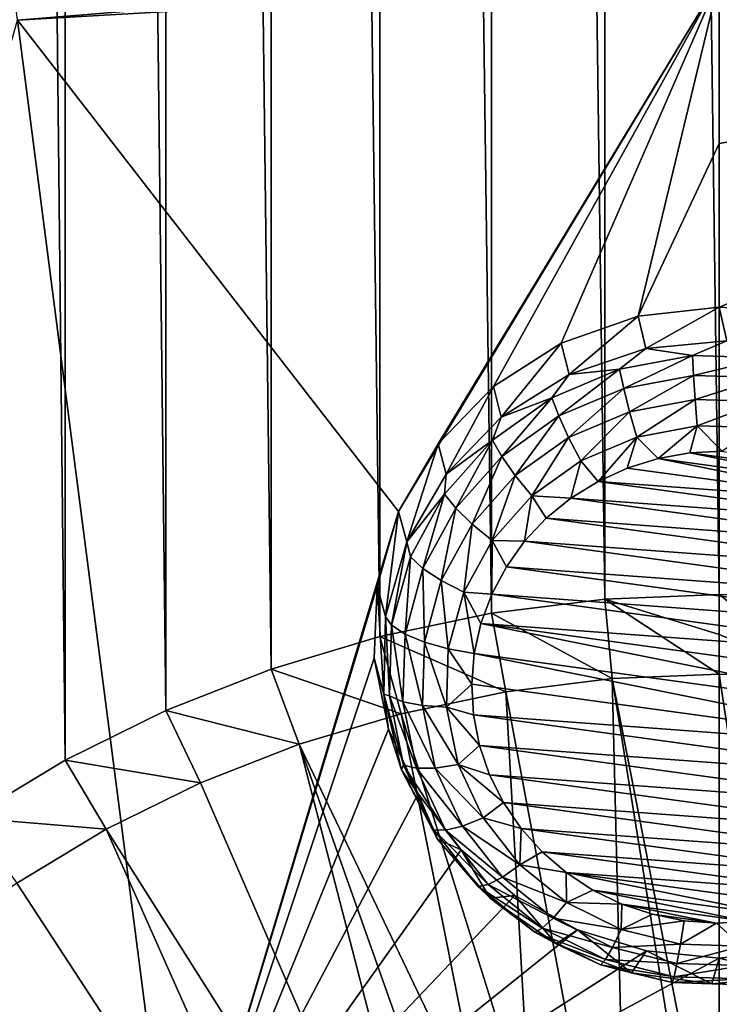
# Model space of a CAD drawing. Header units: metres. Extents: x -24 to 24, y -256 to 25.
# Tile 104 of 256: x -2.33 to 0, y -219.49 to -216.21. Entities that reach past the tile are written whole.
import ezdxf

# ---------------------------------------------------------------- set-up
doc = ezdxf.new("R2010")
doc.units = ezdxf.units.M
doc.layers.add('solid_DOMO_KURZ_SW0002', color=7, linetype='CONTINUOUS')

msp = doc.modelspace()

# ---------------------------------------------------------------- linework, layer by layer
at = {"layer": 'solid_DOMO_KURZ_SW0002'}
for points in [[(-2.497277, -189.301971, 163.301788), (-2.497524, -218.868011, 172.623917), (-2.179146, -218.675842, 172.564087)], [(-2.17906, -189.493576, 163.362961), (-2.497277, -189.301971, 163.301788), (-2.179146, -218.675842, 172.564087)], [(-2.17906, -189.493576, 163.362961), (-2.179146, -218.675842, 172.564087), (-1.84347, -218.510269, 172.512573)], [(-1.84324, -189.658813, 163.415741), (-2.17906, -189.493576, 163.362961), (-1.84347, -218.510269, 172.512573)], [(-1.84324, -189.658813, 163.415741), (-1.84347, -218.510269, 172.512573), (-1.493112, -218.372772, 172.469803)], [(-1.492814, -189.796005, 163.459579), (-1.84324, -189.658813, 163.415741), (-1.493112, -218.372772, 172.469803)], [(-1.492814, -189.796005, 163.459579), (-1.493112, -218.372772, 172.469803), (-1.130702, -218.264496, 172.436127)], [(-1.13054, -189.903961, 163.49408), (-1.492814, -189.796005, 163.459579), (-1.130702, -218.264496, 172.436127)], [(-1.13054, -189.903961, 163.49408), (-1.130702, -218.264496, 172.436127), (-0.759008, -218.186462, 172.411835)], [(-0.758794, -189.981827, 163.518951), (-1.13054, -189.903961, 163.49408), (-0.759008, -218.186462, 172.411835)], [(-0.758794, -189.981827, 163.518951), (-0.759008, -218.186462, 172.411835), (-0.380601, -218.139282, 172.397141)], [(-0.380391, -190.0289, 163.533966), (-0.758794, -189.981827, 163.518951), (-0.380601, -218.139282, 172.397141)], [(-0.380391, -190.0289, 163.533966), (-0.380601, -218.139282, 172.397141), (0.000294, -218.123489, 172.392181)], [(-0.380391, -190.0289, 163.533966), (0.000294, -218.123489, 172.392181), (0.000406, -190.044662, 163.538956)], [(0.000406, -190.044662, 163.538956), (0.000294, -218.123489, 172.392181), (0.381091, -218.139313, 172.397018)], [(-2.338575, -216.208664, 128.48526), (-2.344328, -216.153244, 128.495895), (0, -216.018005, 128.453247)], [(-2.338575, -216.208664, 128.48526), (0, -216.018005, 128.453247), (-0.000175, -216.073807, 128.442719)], [(-2.338575, -216.208664, 128.48526), (-0.000175, -216.073807, 128.442719), (-1.068456, -217.847504, 129.04245)], [(-0.000175, -216.073807, 128.442719), (-0.936781, -217.621338, 128.962769), (-1.068456, -217.847504, 129.04245)], [(-0.000175, -216.073807, 128.442719), (-0.752527, -217.430634, 128.896408), (-0.936781, -217.621338, 128.962769)], [(-0.000175, -216.073807, 128.442719), (-0.526062, -217.286148, 128.846603), (-0.752527, -217.430634, 128.896408)], [(-0.000175, -216.073807, 128.442719), (-0.270073, -217.196106, 128.815765), (-0.526062, -217.286148, 128.846603)], [(-0.000175, -216.073807, 128.442719), (-0.000169, -216.62059, 128.621445), (-0.270073, -217.196106, 128.815765)], [(2.338575, -216.208664, 128.48526), (-0.000175, -216.073807, 128.442719), (2.344328, -216.153244, 128.495895)], [(2.338575, -216.208664, 128.48526), (-0.000169, -216.62059, 128.621445), (-0.000175, -216.073807, 128.442719)], [(-2.338575, -216.208664, 128.48526), (-1.808777, -220.313385, 129.974518), (-3.59109, -220.624908, 130.072739)], [(-2.338575, -216.208664, 128.48526), (-1.068456, -217.847504, 129.04245), (-1.808777, -220.313385, 129.974518)], [(2.338575, -216.208664, 128.48526), (0, -217.165588, 128.805344), (-0.000169, -216.62059, 128.621445)], [(0.140074, -217.173615, 128.80809), (0, -217.165588, 128.805344), (2.338575, -216.208664, 128.48526)], [(-0.000169, -216.62059, 128.621445), (0, -217.165588, 128.805344), (-0.270073, -217.196106, 128.815765)], [(-0.2444, -217.304153, 128.541122), (-0.270073, -217.196106, 128.815765), (0, -217.165588, 128.805344)], [(0.025233, -217.278656, 128.533081), (-0.2444, -217.304153, 128.541122), (0, -217.165588, 128.805344)], [(0.025233, -217.278656, 128.533081), (0, -217.165588, 128.805344), (0.140074, -217.173615, 128.80809)], [(-0.499799, -217.390472, 128.568329), (-0.526062, -217.286148, 128.846603), (-0.270073, -217.196106, 128.815765)], [(-0.2444, -217.304153, 128.541122), (-0.499799, -217.390472, 128.568329), (-0.270073, -217.196106, 128.815765)], [(-0.726119, -217.532562, 128.613144), (-0.752527, -217.430634, 128.896408), (-0.526062, -217.286148, 128.846603)], [(-0.499799, -217.390472, 128.568329), (-0.726119, -217.532562, 128.613144), (-0.526062, -217.286148, 128.846603)], [(-0.089383, -217.327576, 128.458084), (-0.2444, -217.304153, 128.541122), (0.025233, -217.278656, 128.533081)], [(0.157552, -217.334778, 128.460358), (-0.089383, -217.327576, 128.458084), (0.025233, -217.278656, 128.533081)], [(-0.331809, -217.372955, 128.472397), (-0.499799, -217.390472, 128.568329), (-0.2444, -217.304153, 128.541122)], [(-0.089383, -217.327576, 128.458084), (-0.331809, -217.372955, 128.472397), (-0.2444, -217.304153, 128.541122)], [(-0.318233, -217.436935, 128.412369), (-0.331809, -217.372955, 128.472397), (-0.089383, -217.327576, 128.458084)], [(-0.08571, -217.393417, 128.398651), (-0.318233, -217.436935, 128.412369), (-0.089383, -217.327576, 128.458084)], [(-0.08571, -217.393417, 128.398651), (-0.089383, -217.327576, 128.458084), (0.157552, -217.334778, 128.460358)], [(0.151139, -217.40033, 128.400833), (-0.08571, -217.393417, 128.398651), (0.157552, -217.334778, 128.460358)], [(-0.55757, -217.468643, 128.502563), (-0.726119, -217.532562, 128.613144), (-0.499799, -217.390472, 128.568329)], [(-0.331809, -217.372955, 128.472397), (-0.55757, -217.468643, 128.502563), (-0.499799, -217.390472, 128.568329)], [(-0.534771, -217.528717, 128.441315), (-0.55757, -217.468643, 128.502563), (-0.331809, -217.372955, 128.472397)], [(-0.318233, -217.436935, 128.412369), (-0.534771, -217.528717, 128.441315), (-0.331809, -217.372955, 128.472397)], [(-0.298508, -217.514511, 128.373978), (-0.318233, -217.436935, 128.412369), (-0.08571, -217.393417, 128.398651)], [(-0.080373, -217.473679, 128.361099), (-0.298508, -217.514511, 128.373978), (-0.08571, -217.393417, 128.398651)], [(-0.080373, -217.473679, 128.361099), (-0.08571, -217.393417, 128.398651), (0.151139, -217.40033, 128.400833)], [(0.14182, -217.480164, 128.363144), (-0.080373, -217.473679, 128.361099), (0.151139, -217.40033, 128.400833)], [(-0.910209, -217.722168, 128.672928), (-0.936781, -217.621338, 128.962769), (-0.752527, -217.430634, 128.896408)], [(-0.726119, -217.532562, 128.613144), (-0.910209, -217.722168, 128.672928), (-0.752527, -217.430634, 128.896408)], [(-0.501647, -217.600601, 128.401123), (-0.534771, -217.528717, 128.441315), (-0.318233, -217.436935, 128.412369)], [(-0.298508, -217.514511, 128.373978), (-0.501647, -217.600601, 128.401123), (-0.318233, -217.436935, 128.412369)], [(-0.55757, -217.468643, 128.502563), (-0.755344, -217.609833, 128.547089), (-0.726119, -217.532562, 128.613144)], [(-0.724466, -217.664139, 128.484009), (-0.755344, -217.609833, 128.547089), (-0.55757, -217.468643, 128.502563)], [(-0.534771, -217.528717, 128.441315), (-0.724466, -217.664139, 128.484009), (-0.55757, -217.468643, 128.502563)], [(-0.080373, -217.473679, 128.361099), (-0.274362, -217.598877, 128.360565), (-0.298508, -217.514511, 128.373978)], [(-0.080373, -217.473679, 128.361099), (-0.073839, -217.56134, 128.34874), (-0.274362, -217.598877, 128.360565)], [(0.14182, -217.480164, 128.363144), (-0.073839, -217.56134, 128.34874), (-0.080373, -217.473679, 128.361099)], [(0.14182, -217.480164, 128.363144), (0.130413, -217.567307, 128.350616), (-0.073839, -217.56134, 128.34874)], [(-0.298508, -217.514511, 128.373978), (-0.461099, -217.678024, 128.385529), (-0.501647, -217.600601, 128.401123)], [(-0.298508, -217.514511, 128.373978), (-0.274362, -217.598877, 128.360565), (-0.461099, -217.678024, 128.385529)], [(-0.755344, -217.609833, 128.547089), (-0.910209, -217.722168, 128.672928), (-0.726119, -217.532562, 128.613144)], [(-0.679605, -217.727661, 128.441177), (-0.724466, -217.664139, 128.484009), (-0.534771, -217.528717, 128.441315)], [(-0.501647, -217.600601, 128.401123), (-0.679605, -217.727661, 128.441177), (-0.534771, -217.528717, 128.441315)], [(-0.274362, -217.598877, 128.360565), (-0.073839, -217.56134, 128.34874), (-0.203637, -217.670242, 128.3694)], [(-0.073839, -217.56134, 128.34874), (-0.097493, -217.651352, 128.363449), (-0.203637, -217.670242, 128.3694)], [(-0.073839, -217.56134, 128.34874), (0.010314, -217.645828, 128.36171), (-0.097493, -217.651352, 128.363449)], [(-0.073839, -217.56134, 128.34874), (0.130413, -217.567307, 128.350616), (0.010314, -217.645828, 128.36171)], [(-1.041368, -217.948288, 128.744217), (-1.068456, -217.847504, 129.04245), (-0.936781, -217.621338, 128.962769)], [(-0.910209, -217.722168, 128.672928), (-1.041368, -217.948288, 128.744217), (-0.936781, -217.621338, 128.962769)], [(-0.755344, -217.609833, 128.547089), (-0.915215, -217.789474, 128.603714), (-0.910209, -217.722168, 128.672928)], [(-0.877807, -217.836441, 128.53833), (-0.915215, -217.789474, 128.603714), (-0.755344, -217.609833, 128.547089)], [(-0.724466, -217.664139, 128.484009), (-0.877807, -217.836441, 128.53833), (-0.755344, -217.609833, 128.547089)], [(-0.501647, -217.600601, 128.401123), (-0.624688, -217.794815, 128.422348), (-0.679605, -217.727661, 128.441177)], [(-0.501647, -217.600601, 128.401123), (-0.461099, -217.678024, 128.385529), (-0.624688, -217.794815, 128.422348)], [(-0.461099, -217.678024, 128.385529), (-0.274362, -217.598877, 128.360565), (-0.403662, -217.746658, 128.393509)], [(-0.274362, -217.598877, 128.360565), (-0.306283, -217.702209, 128.379486), (-0.403662, -217.746658, 128.393509)], [(-0.274362, -217.598877, 128.360565), (-0.203637, -217.670242, 128.3694), (-0.306283, -217.702209, 128.379486)], [(0.421683, -217.755997, 128.396439), (-0.203637, -217.670242, 128.3694), (-0.097493, -217.651352, 128.363449)], [(0.325422, -217.709335, 128.381729), (-0.097493, -217.651352, 128.363449), (0.010314, -217.645828, 128.36171)], [(0.421683, -217.755997, 128.396439), (-0.097493, -217.651352, 128.363449), (0.325422, -217.709335, 128.381729)], [(-0.823457, -217.889297, 128.492142), (-0.877807, -217.836441, 128.53833), (-0.724466, -217.664139, 128.484009)], [(-0.679605, -217.727661, 128.441177), (-0.823457, -217.889297, 128.492142), (-0.724466, -217.664139, 128.484009)], [(-0.624688, -217.794815, 128.422348), (-0.461099, -217.678024, 128.385529), (-0.494134, -217.802872, 128.411224)], [(-0.461099, -217.678024, 128.385529), (-0.403662, -217.746658, 128.393509), (-0.494134, -217.802872, 128.411224)], [(0.51073, -217.81424, 128.41481), (-0.306283, -217.702209, 128.379486), (-0.203637, -217.670242, 128.3694)], [(0.51073, -217.81424, 128.41481), (-0.203637, -217.670242, 128.3694), (0.421683, -217.755997, 128.396439)], [(0.51073, -217.81424, 128.41481), (-0.403662, -217.746658, 128.393509), (-0.306283, -217.702209, 128.379486)], [(-0.915215, -217.789474, 128.603714), (-1.041368, -217.948288, 128.744217), (-0.910209, -217.722168, 128.672928)], [(-0.679605, -217.727661, 128.441177), (-0.756925, -217.94339, 128.469193), (-0.823457, -217.889297, 128.492142)], [(-0.679605, -217.727661, 128.441177), (-0.624688, -217.794815, 128.422348), (-0.756925, -217.94339, 128.469193)], [(0.59103, -217.883057, 128.436508), (-0.494134, -217.802872, 128.411224), (-0.403662, -217.746658, 128.393509)], [(0.59103, -217.883057, 128.436508), (-0.403662, -217.746658, 128.393509), (0.51073, -217.81424, 128.41481)], [(-0.915215, -217.789474, 128.603714), (-1.029166, -217.99852, 128.669632), (-1.041368, -217.948288, 128.744217)], [(-0.987103, -218.036957, 128.601563), (-1.029166, -217.99852, 128.669632), (-0.915215, -217.789474, 128.603714)], [(-0.877807, -217.836441, 128.53833), (-0.987103, -218.036957, 128.601563), (-0.915215, -217.789474, 128.603714)], [(-0.756925, -217.94339, 128.469193), (-0.624688, -217.794815, 128.422348), (-0.648249, -217.946518, 128.456512)], [(-0.624688, -217.794815, 128.422348), (-0.576128, -217.869873, 128.432358), (-0.648249, -217.946518, 128.456512)], [(-0.624688, -217.794815, 128.422348), (-0.494134, -217.802872, 128.411224), (-0.576128, -217.869873, 128.432358)], [(0.661231, -217.961304, 128.461182), (-0.576128, -217.869873, 128.432358), (-0.494134, -217.802872, 128.411224)], [(0.661231, -217.961304, 128.461182), (-0.494134, -217.802872, 128.411224), (0.59103, -217.883057, 128.436508)], [(-1.068456, -217.847504, 129.04245), (-1.140094, -218.096283, 129.131332), (-1.808777, -220.313385, 129.974518)], [(-1.111976, -218.197784, 128.822876), (-1.140094, -218.096283, 129.131332), (-1.068456, -217.847504, 129.04245)], [(-1.041368, -217.948288, 128.744217), (-1.111976, -218.197784, 128.822876), (-1.068456, -217.847504, 129.04245)], [(-0.925991, -218.077393, 128.551453), (-0.987103, -218.036957, 128.601563), (-0.877807, -217.836441, 128.53833)], [(-0.823457, -217.889297, 128.492142), (-0.925991, -218.077393, 128.551453), (-0.877807, -217.836441, 128.53833)], [(0.720112, -218.047623, 128.488388), (-0.648249, -217.946518, 128.456512), (-0.576128, -217.869873, 128.432358)], [(0.720112, -218.047623, 128.488388), (-0.576128, -217.869873, 128.432358), (0.661231, -217.961304, 128.461182)], [(-0.823457, -217.889297, 128.492142), (-0.85118, -218.116318, 128.523712), (-0.925991, -218.077393, 128.551453)], [(-0.823457, -217.889297, 128.492142), (-0.756925, -217.94339, 128.469193), (-0.85118, -218.116318, 128.523712)], [(-1.091484, -218.226517, 128.741531), (-1.111976, -218.197784, 128.822876), (-1.041368, -217.948288, 128.744217)], [(-1.029166, -217.99852, 128.669632), (-1.091484, -218.226517, 128.741531), (-1.041368, -217.948288, 128.744217)], [(-0.85118, -218.116318, 128.523712), (-0.756925, -217.94339, 128.469193), (-0.758111, -218.123306, 128.512253)], [(-0.756925, -217.94339, 128.469193), (-0.709252, -218.031464, 128.483292), (-0.758111, -218.123306, 128.512253)], [(-0.756925, -217.94339, 128.469193), (-0.648249, -217.946518, 128.456512), (-0.709252, -218.031464, 128.483292)], [(0.766672, -218.140533, 128.517685), (-0.709252, -218.031464, 128.483292), (-0.648249, -217.946518, 128.456512)], [(0.766672, -218.140533, 128.517685), (-0.648249, -217.946518, 128.456512), (0.720112, -218.047623, 128.488388)], [(-1.046875, -218.255646, 128.670502), (-1.091484, -218.226517, 128.741531), (-1.029166, -217.99852, 128.669632)], [(-0.987103, -218.036957, 128.601563), (-1.046875, -218.255646, 128.670502), (-1.029166, -217.99852, 128.669632)], [(-0.982064, -218.282547, 128.616135), (-1.046875, -218.255646, 128.670502), (-0.987103, -218.036957, 128.601563)], [(-0.925991, -218.077393, 128.551453), (-0.982064, -218.282547, 128.616135), (-0.987103, -218.036957, 128.601563)], [(0.800109, -218.238434, 128.548553), (-0.758111, -218.123306, 128.512253), (-0.709252, -218.031464, 128.483292)], [(0.800109, -218.238434, 128.548553), (-0.709252, -218.031464, 128.483292), (0.766672, -218.140533, 128.517685)], [(-0.925991, -218.077393, 128.551453), (-0.902726, -218.304901, 128.583176), (-0.982064, -218.282547, 128.616135)], [(-0.925991, -218.077393, 128.551453), (-0.85118, -218.116318, 128.523712), (-0.902726, -218.304901, 128.583176)], [(-1.140094, -218.096283, 129.131332), (-1.149152, -218.336533, 129.218475), (-1.808777, -220.313385, 129.974518)], [(-1.117928, -218.456131, 128.904343), (-1.149152, -218.336533, 129.218475), (-1.140094, -218.096283, 129.131332)], [(-1.117928, -218.456131, 128.904343), (-1.140094, -218.096283, 129.131332), (-1.111976, -218.197784, 128.822876)], [(-0.902726, -218.304901, 128.583176), (-0.85118, -218.116318, 128.523712), (-0.81616, -218.320694, 128.574493)], [(-0.85118, -218.116318, 128.523712), (-0.793973, -218.220413, 128.542877), (-0.81616, -218.320694, 128.574493)], [(-0.85118, -218.116318, 128.523712), (-0.758111, -218.123306, 128.512253), (-0.793973, -218.220413, 128.542877)], [(0.81986, -218.339676, 128.580475), (-0.793973, -218.220413, 128.542877), (-0.758111, -218.123306, 128.512253)], [(-0.356567, -218.404221, 172.49472), (-0.380601, -218.139282, 172.397141), (-0.759008, -218.186462, 172.411835)], [(0.81986, -218.339676, 128.580475), (-0.758111, -218.123306, 128.512253), (0.800109, -218.238434, 128.548553)], [(0.000294, -218.257645, 172.437988), (0.000294, -218.123489, 172.392181), (-0.380601, -218.139282, 172.397141)], [(0.000295, -218.389465, 172.490082), (0.000294, -218.257645, 172.437988), (-0.380601, -218.139282, 172.397141)], [(-0.356567, -218.404221, 172.49472), (0.000295, -218.389465, 172.490082), (-0.380601, -218.139282, 172.397141)], [(0.357336, -218.404282, 172.494614), (0.381091, -218.139313, 172.397018), (0.000294, -218.123489, 172.392181)], [(0.357336, -218.404282, 172.494614), (0.000294, -218.123489, 172.392181), (0.000294, -218.257645, 172.437988)], [(-0.711263, -218.448364, 172.508469), (-0.759008, -218.186462, 172.411835), (-1.130702, -218.264496, 172.436127)], [(-1.099042, -218.462036, 128.815781), (-1.117928, -218.456131, 128.904343), (-1.111976, -218.197784, 128.822876)], [(-1.099042, -218.462036, 128.815781), (-1.111976, -218.197784, 128.822876), (-1.091484, -218.226517, 128.741531)], [(-0.711263, -218.448364, 172.508469), (-0.356567, -218.404221, 172.49472), (-0.759008, -218.186462, 172.411835)], [(-1.054125, -218.481522, 128.74173), (-1.099042, -218.462036, 128.815781), (-1.091484, -218.226517, 128.741531)], [(-1.054125, -218.481522, 128.74173), (-1.091484, -218.226517, 128.741531), (-1.046875, -218.255646, 128.670502)], [(0.817245, -218.544678, 128.645111), (-0.81616, -218.320694, 128.574493), (-0.793973, -218.220413, 128.542877)], [(0.825578, -218.442505, 128.6129), (-0.793973, -218.220413, 128.542877), (0.81986, -218.339676, 128.580475)], [(0.817245, -218.544678, 128.645111), (-0.793973, -218.220413, 128.542877), (0.825578, -218.442505, 128.6129)], [(-1.05983, -218.521423, 172.531204), (-1.130702, -218.264496, 172.436127), (-1.493112, -218.372772, 172.469803)], [(-1.05983, -218.521423, 172.531204), (-0.711263, -218.448364, 172.508469), (-1.130702, -218.264496, 172.436127)], [(-0.988865, -218.494461, 128.682953), (-1.054125, -218.481522, 128.74173), (-1.046875, -218.255646, 128.670502)], [(-0.988865, -218.494461, 128.682953), (-1.046875, -218.255646, 128.670502), (-0.982064, -218.282547, 128.616135)], [(0.357336, -218.404282, 172.494614), (0.000294, -218.257645, 172.437988), (0.000295, -218.389465, 172.490082)], [(-0.988865, -218.494461, 128.682953), (-0.982064, -218.282547, 128.616135), (-0.908978, -218.49971, 128.644592)], [(-0.908978, -218.49971, 128.644592), (-0.982064, -218.282547, 128.616135), (-0.902726, -218.304901, 128.583176)], [(-0.908978, -218.49971, 128.644592), (-0.902726, -218.304901, 128.583176), (-0.824493, -218.422867, 128.606705)], [(-0.824493, -218.422867, 128.606705), (-0.902726, -218.304901, 128.583176), (-0.81616, -218.320694, 128.574493)], [(-1.149152, -218.336533, 129.218475), (-1.101868, -218.572403, 129.305344), (-1.808777, -220.313385, 129.974518)], [(-1.117928, -218.456131, 128.904343), (-1.101868, -218.572403, 129.305344), (-1.149152, -218.336533, 129.218475)], [(0.795058, -218.644943, 128.676727), (-0.824493, -218.422867, 128.606705), (-0.81616, -218.320694, 128.574493)], [(0.795058, -218.644943, 128.676727), (-0.81616, -218.320694, 128.574493), (0.817245, -218.544678, 128.645111)], [(-1.39962, -218.622803, 172.562729), (-1.493112, -218.372772, 172.469803), (-1.84347, -218.510269, 172.512573)], [(-1.39962, -218.622803, 172.562729), (-1.05983, -218.521423, 172.531204), (-1.493112, -218.372772, 172.469803)], [(-0.300855, -220.633163, 173.362183), (-0.356567, -218.404221, 172.49472), (-0.711263, -218.448364, 172.508469)], [(0.000309, -220.227051, 173.216187), (0.000295, -218.389465, 172.490082), (-0.356567, -218.404221, 172.49472)], [(0.000309, -220.227051, 173.216187), (-0.356567, -218.404221, 172.49472), (0.000311, -220.614883, 173.356766)], [(-0.300855, -220.633163, 173.362183), (0.000311, -220.614883, 173.356766), (-0.356567, -218.404221, 172.49472)], [(0.452931, -221.390457, 173.622437), (0.357336, -218.404282, 172.494614), (0.000295, -218.389465, 172.490082)], [(0.000309, -220.227051, 173.216187), (0.452931, -221.390457, 173.622437), (0.000295, -218.389465, 172.490082)], [(-0.908978, -218.49971, 128.644592), (-0.824493, -218.422867, 128.606705), (-0.818774, -218.525681, 128.63913)], [(0.795058, -218.644943, 128.676727), (-0.818774, -218.525681, 128.63913), (-0.824493, -218.422867, 128.606705)], [(-1.058879, -218.708344, 128.983856), (-1.101868, -218.572403, 129.305344), (-1.117928, -218.456131, 128.904343)], [(-1.051463, -218.693237, 128.888672), (-1.058879, -218.708344, 128.983856), (-1.117928, -218.456131, 128.904343)], [(-1.099042, -218.462036, 128.815781), (-1.051463, -218.693237, 128.888672), (-1.117928, -218.456131, 128.904343)], [(-1.008489, -218.703293, 128.811646), (-1.051463, -218.693237, 128.888672), (-1.099042, -218.462036, 128.815781)], [(-1.054125, -218.481522, 128.74173), (-1.008489, -218.703293, 128.811646), (-1.099042, -218.462036, 128.815781)], [(-0.628708, -219.899261, 173.08902), (-0.711263, -218.448364, 172.508469), (-1.05983, -218.521423, 172.531204)], [(-0.628708, -219.899261, 173.08902), (-0.300855, -220.633163, 173.362183), (-0.711263, -218.448364, 172.508469)], [(-0.946053, -218.702499, 128.74855), (-1.008489, -218.703293, 128.811646), (-1.054125, -218.481522, 128.74173)], [(-0.988865, -218.494461, 128.682953), (-0.946053, -218.702499, 128.74855), (-1.054125, -218.481522, 128.74173)], [(-0.988865, -218.494461, 128.682953), (-0.908978, -218.49971, 128.644592), (-0.869623, -218.690948, 128.704895)], [(-0.988865, -218.494461, 128.682953), (-0.869623, -218.690948, 128.704895), (-0.946053, -218.702499, 128.74855)], [(-0.908978, -218.49971, 128.644592), (-0.818774, -218.525681, 128.63913), (-0.799024, -218.626938, 128.671051)], [(-0.869623, -218.690948, 128.704895), (-0.908978, -218.49971, 128.644592), (-0.799024, -218.626938, 128.671051)], [(-1.728014, -218.751495, 172.602753), (-1.84347, -218.510269, 172.512573), (-2.179146, -218.675842, 172.564087)], [(-1.728014, -218.751495, 172.602753), (-1.39962, -218.622803, 172.562729), (-1.84347, -218.510269, 172.512573)], [(-0.783134, -219.912399, 173.091217), (-1.05983, -218.521423, 172.531204), (-1.39962, -218.622803, 172.562729)], [(-0.783134, -219.912399, 173.091217), (-0.628708, -219.899261, 173.08902), (-1.05983, -218.521423, 172.531204)], [(0.759197, -218.742065, 128.707352), (-0.799024, -218.626938, 128.671051), (-0.818774, -218.525681, 128.63913)], [(0.795058, -218.644943, 128.676727), (0.759197, -218.742065, 128.707352), (-0.818774, -218.525681, 128.63913)], [(-1.101868, -218.572403, 129.305344), (-1.002725, -218.788788, 129.386246), (-1.808777, -220.313385, 129.974518)], [(-1.058879, -218.708344, 128.983856), (-1.002725, -218.788788, 129.386246), (-1.101868, -218.572403, 129.305344)], [(-0.831621, -220.820084, 173.420776), (-1.39962, -218.622803, 172.562729), (-1.728014, -218.751495, 172.602753)], [(-0.937366, -219.928421, 173.093887), (-0.783134, -219.912399, 173.091217), (-1.39962, -218.622803, 172.562729)], [(-0.831621, -220.820084, 173.420776), (-0.937366, -219.928421, 173.093887), (-1.39962, -218.622803, 172.562729)], [(-0.869623, -218.690948, 128.704895), (-0.799024, -218.626938, 128.671051), (-0.765587, -218.724838, 128.70192)], [(0.710337, -218.833908, 128.736313), (-0.765587, -218.724838, 128.70192), (-0.799024, -218.626938, 128.671051)], [(0.759197, -218.742065, 128.707352), (0.710337, -218.833908, 128.736313), (-0.799024, -218.626938, 128.671051)], [(-2.042447, -218.906403, 172.650955), (-2.179146, -218.675842, 172.564087), (-2.497524, -218.868011, 172.623917)], [(-2.042447, -218.906403, 172.650955), (-1.728014, -218.751495, 172.602753), (-2.179146, -218.675842, 172.564087)], [(-1.051463, -218.693237, 128.888672), (-0.951132, -218.908554, 128.956558), (-1.058879, -218.708344, 128.983856)], [(-0.912256, -218.909805, 128.87677), (-0.951132, -218.908554, 128.956558), (-1.051463, -218.693237, 128.888672)], [(-1.008489, -218.703293, 128.811646), (-0.912256, -218.909805, 128.87677), (-1.051463, -218.693237, 128.888672)], [(-0.946053, -218.702499, 128.74855), (-0.855775, -218.89624, 128.809631), (-1.008489, -218.703293, 128.811646)], [(-0.855775, -218.89624, 128.809631), (-0.912256, -218.909805, 128.87677), (-1.008489, -218.703293, 128.811646)], [(-0.946053, -218.702499, 128.74855), (-0.869623, -218.690948, 128.704895), (-0.786634, -218.869034, 128.761047)], [(-0.946053, -218.702499, 128.74855), (-0.786634, -218.869034, 128.761047), (-0.855775, -218.89624, 128.809631)], [(-0.869623, -218.690948, 128.704895), (-0.765587, -218.724838, 128.70192), (-0.719027, -218.817749, 128.731216)], [(-0.786634, -218.869034, 128.761047), (-0.869623, -218.690948, 128.704895), (-0.719027, -218.817749, 128.731216)], [(-0.93826, -218.939743, 129.056824), (-1.002725, -218.788788, 129.386246), (-1.058879, -218.708344, 128.983856)], [(-0.951132, -218.908554, 128.956558), (-0.93826, -218.939743, 129.056824), (-1.058879, -218.708344, 128.983856)], [(0.649334, -218.918854, 128.763092), (-0.719027, -218.817749, 128.731216), (-0.765587, -218.724838, 128.70192)], [(0.710337, -218.833908, 128.736313), (0.649334, -218.918854, 128.763092), (-0.765587, -218.724838, 128.70192)], [(-0.831621, -220.820084, 173.420776), (-1.728014, -218.751495, 172.602753), (-2.042447, -218.906403, 172.650955)], [(-1.002725, -218.788788, 129.386246), (-0.860157, -218.975372, 129.456985), (-1.808777, -220.313385, 129.974518)], [(-0.93826, -218.939743, 129.056824), (-0.860157, -218.975372, 129.456985), (-1.002725, -218.788788, 129.386246)], [(-0.786634, -218.869034, 128.761047), (-0.719027, -218.817749, 128.731216), (-0.660146, -218.904053, 128.758423)], [(0.577213, -218.995483, 128.787262), (-0.660146, -218.904053, 128.758423), (-0.719027, -218.817749, 128.731216)], [(0.649334, -218.918854, 128.763092), (0.577213, -218.995483, 128.787262), (-0.719027, -218.817749, 128.731216)], [(-2.340475, -219.086044, 172.706894), (-2.042447, -218.906403, 172.650955), (-2.497524, -218.868011, 172.623917)], [(-0.855775, -218.89624, 128.809631), (-0.786634, -218.869034, 128.761047), (-0.664173, -219.025055, 128.810242)], [(-0.664173, -219.025055, 128.810242), (-0.786634, -218.869034, 128.761047), (-0.660146, -218.904053, 128.758423)], [(-0.855775, -218.89624, 128.809631), (-0.722558, -219.065964, 128.863144), (-0.912256, -218.909805, 128.87677)], [(-0.855775, -218.89624, 128.809631), (-0.664173, -219.025055, 128.810242), (-0.722558, -219.065964, 128.863144)], [(0.93314, -218.891754, 129.425171), (1.808788, -220.313385, 129.974518), (-0.000026, -220.20903, 129.941605)], [(0.748358, -219.078766, 129.496567), (0.93314, -218.891754, 129.425171), (-0.000026, -220.20903, 129.941605)], [(-1.156016, -220.901459, 173.441132), (-2.042447, -218.906403, 172.650955), (-2.340475, -219.086044, 172.706894)], [(-1.156016, -220.901459, 173.441132), (-0.831621, -220.820084, 173.420776), (-2.042447, -218.906403, 172.650955)], [(-0.951132, -218.908554, 128.956558), (-0.80308, -219.097168, 129.016037), (-0.93826, -218.939743, 129.056824)], [(-0.770252, -219.090714, 128.933807), (-0.80308, -219.097168, 129.016037), (-0.951132, -218.908554, 128.956558)], [(-0.912256, -218.909805, 128.87677), (-0.770252, -219.090714, 128.933807), (-0.951132, -218.908554, 128.956558)], [(-0.722558, -219.065964, 128.863144), (-0.770252, -219.090714, 128.933807), (-0.912256, -218.909805, 128.87677)], [(-0.664173, -219.025055, 128.810242), (-0.660146, -218.904053, 128.758423), (-0.589945, -218.9823, 128.783096)], [(0.495219, -219.062485, 128.80838), (-0.589945, -218.9823, 128.783096), (-0.660146, -218.904053, 128.758423)], [(0.577213, -218.995483, 128.787262), (0.495219, -219.062485, 128.80838), (-0.660146, -218.904053, 128.758423)], [(-0.763081, -219.136887, 129.118973), (-0.860157, -218.975372, 129.456985), (-0.93826, -218.939743, 129.056824)], [(-0.80308, -219.097168, 129.016037), (-0.763081, -219.136887, 129.118973), (-0.93826, -218.939743, 129.056824)], [(-0.860157, -218.975372, 129.456985), (-0.681241, -219.127655, 129.515396), (-1.808777, -220.313385, 129.974518)], [(-0.763081, -219.136887, 129.118973), (-0.681241, -219.127655, 129.515396), (-0.860157, -218.975372, 129.456985)], [(-0.664173, -219.025055, 128.810242), (-0.589945, -218.9823, 128.783096), (-0.509645, -219.051132, 128.804794)], [(0.404747, -219.118698, 128.826111), (-0.509645, -219.051132, 128.804794), (-0.589945, -218.9823, 128.783096)], [(0.495219, -219.062485, 128.80838), (0.404747, -219.118698, 128.826111), (-0.589945, -218.9823, 128.783096)], [(-0.722558, -219.065964, 128.863144), (-0.664173, -219.025055, 128.810242), (-0.50838, -219.151169, 128.850006)], [(-0.50838, -219.151169, 128.850006), (-0.664173, -219.025055, 128.810242), (-0.509645, -219.051132, 128.804794)], [(-0.722558, -219.065964, 128.863144), (-0.553081, -219.203156, 128.906403), (-0.770252, -219.090714, 128.933807)], [(-0.722558, -219.065964, 128.863144), (-0.50838, -219.151169, 128.850006), (-0.553081, -219.203156, 128.906403)], [(0.204722, -219.195114, 128.850204), (-0.420597, -219.109375, 128.823166), (-0.509645, -219.051132, 128.804794)], [(-0.50838, -219.151169, 128.850006), (-0.509645, -219.051132, 128.804794), (-0.420597, -219.109375, 128.823166)], [(0.307368, -219.163162, 128.840118), (0.204722, -219.195114, 128.850204), (-0.509645, -219.051132, 128.804794)], [(0.404747, -219.118698, 128.826111), (0.307368, -219.163162, 128.840118), (-0.509645, -219.051132, 128.804794)], [(-1.156016, -220.901459, 173.441132), (-2.340475, -219.086044, 172.706894), (-2.619561, -219.288651, 172.770004)], [(-0.770252, -219.090714, 128.933807), (-0.589597, -219.236969, 128.979919), (-0.80308, -219.097168, 129.016037)], [(-0.80308, -219.097168, 129.016037), (-0.614731, -219.249634, 129.064117), (-0.763081, -219.136887, 129.118973)], [(-0.589597, -219.236969, 128.979919), (-0.614731, -219.249634, 129.064117), (-0.80308, -219.097168, 129.016037)], [(-0.553081, -219.203156, 128.906403), (-0.589597, -219.236969, 128.979919), (-0.770252, -219.090714, 128.933807)], [(0.523737, -219.219009, 129.550751), (0.748358, -219.078766, 129.496567), (-0.000026, -220.20903, 129.941605)], [(-0.681241, -219.127655, 129.515396), (-0.472579, -219.24144, 129.559464), (-1.808777, -220.313385, 129.974518)], [(-0.543523, -219.288315, 129.166733), (-0.681241, -219.127655, 129.515396), (-0.763081, -219.136887, 129.118973)], [(-0.543523, -219.288315, 129.166733), (-0.472579, -219.24144, 129.559464), (-0.681241, -219.127655, 129.515396)], [(-0.50838, -219.151169, 128.850006), (-0.420597, -219.109375, 128.823166), (-0.324337, -219.156021, 128.837875)], [(0.098579, -219.21402, 128.856155), (-0.324337, -219.156021, 128.837875), (-0.420597, -219.109375, 128.823166)], [(0.204722, -219.195114, 128.850204), (0.098579, -219.21402, 128.856155), (-0.420597, -219.109375, 128.823166)], [(-0.614731, -219.249634, 129.064117), (-0.543523, -219.288315, 129.166733), (-0.763081, -219.136887, 129.118973)], [(-0.553081, -219.203156, 128.906403), (-0.50838, -219.151169, 128.850006), (-0.327068, -219.241074, 128.878342)], [(-0.327068, -219.241074, 128.878342), (-0.50838, -219.151169, 128.850006), (-0.324337, -219.156021, 128.837875)], [(-0.327068, -219.241074, 128.878342), (-0.324337, -219.156021, 128.837875), (-0.222527, -219.190292, 128.848679)], [(-0.009229, -219.219543, 128.857895), (-0.222527, -219.190292, 128.848679), (-0.324337, -219.156021, 128.837875)], [(0.098579, -219.21402, 128.856155), (-0.009229, -219.219543, 128.857895), (-0.324337, -219.156021, 128.837875)], [(-0.327068, -219.241074, 128.878342), (-0.222527, -219.190292, 128.848679), (-0.116884, -219.211594, 128.855392)], [(-0.009229, -219.219543, 128.857895), (-0.116884, -219.211594, 128.855392), (-0.222527, -219.190292, 128.848679)], [(-0.553081, -219.203156, 128.906403), (-0.355843, -219.300934, 128.937241), (-0.589597, -219.236969, 128.979919)], [(-0.553081, -219.203156, 128.906403), (-0.327068, -219.241074, 128.878342), (-0.355843, -219.300934, 128.937241)], [(-0.129328, -219.290222, 128.893845), (-0.327068, -219.241074, 128.878342), (-0.116884, -219.211594, 128.855392)], [(-0.129328, -219.290222, 128.893845), (-0.116884, -219.211594, 128.855392), (-0.009229, -219.219543, 128.857895)], [(0.074924, -219.296188, 128.895721), (-0.129328, -219.290222, 128.893845), (-0.009229, -219.219543, 128.857895)], [(0.074924, -219.296188, 128.895721), (-0.009229, -219.219543, 128.857895), (0.098579, -219.21402, 128.856155)], [(0.269618, -219.30661, 129.584869), (0.523737, -219.219009, 129.550751), (-0.000026, -220.20903, 129.941605)], [(-0.472579, -219.24144, 129.559464), (-0.241924, -219.312256, 129.587082), (-1.808777, -220.313385, 129.974518)], [(-0.589597, -219.236969, 128.979919), (-0.37935, -219.341202, 129.012787), (-0.614731, -219.249634, 129.064117)], [(-0.614731, -219.249634, 129.064117), (-0.395529, -219.358322, 129.098373), (-0.543523, -219.288315, 129.166733)], [(-0.37935, -219.341202, 129.012787), (-0.395529, -219.358322, 129.098373), (-0.614731, -219.249634, 129.064117)], [(-0.355843, -219.300934, 128.937241), (-0.37935, -219.341202, 129.012787), (-0.589597, -219.236969, 128.979919)], [(-0.292346, -219.385239, 129.197281), (-0.472579, -219.24144, 129.559464), (-0.543523, -219.288315, 129.166733)], [(-0.292346, -219.385239, 129.197281), (-0.241924, -219.312256, 129.587082), (-0.472579, -219.24144, 129.559464)], [(-0.355843, -219.300934, 128.937241), (-0.327068, -219.241074, 128.878342), (-0.129328, -219.290222, 128.893845)], [(-2.244783, -220.183746, 173.136292), (-2.619561, -219.288651, 172.770004), (-3.113867, -219.75621, 172.915848)], [(-1.428158, -221.070114, 173.490723), (-1.156016, -220.901459, 173.441132), (-2.619561, -219.288651, 172.770004)], [(-2.244783, -220.183746, 173.136292), (-1.428158, -221.070114, 173.490723), (-2.619561, -219.288651, 172.770004)], [(-0.395529, -219.358322, 129.098373), (-0.292346, -219.385239, 129.197281), (-0.543523, -219.288315, 129.166733)], [(-0.355843, -219.300934, 128.937241), (-0.129328, -219.290222, 128.893845), (-0.140735, -219.354416, 128.954102)], [(-0.140735, -219.354416, 128.954102), (-0.129328, -219.290222, 128.893845), (0.074924, -219.296188, 128.895721)], [(-0.241924, -219.312256, 129.587082), (0, -219.336349, 129.596512), (-1.808777, -220.313385, 129.974518)], [(-0.355843, -219.300934, 128.937241), (-0.140735, -219.354416, 128.954102), (-0.37935, -219.341202, 129.012787)], [(-0.024148, -219.422012, 129.208878), (-0.241924, -219.312256, 129.587082), (-0.292346, -219.385239, 129.197281)], [(-0.024148, -219.422012, 129.208878), (0, -219.336349, 129.596512), (-0.241924, -219.312256, 129.587082)], [(-0.140735, -219.354416, 128.954102), (0.074924, -219.296188, 128.895721), (0.081458, -219.360901, 128.956146)], [(0.269618, -219.30661, 129.584869), (-0.000026, -220.20903, 129.941605), (0, -219.336349, 129.596512)], [(0.245486, -219.396515, 129.200836), (0.269618, -219.30661, 129.584869), (0, -219.336349, 129.596512)], [(0, -219.336349, 129.596512), (-0.000026, -220.20903, 129.941605), (-1.808777, -220.313385, 129.974518)], [(-0.37935, -219.341202, 129.012787), (-0.150053, -219.398209, 129.030762), (-0.395529, -219.358322, 129.098373)], [(-0.395529, -219.358322, 129.098373), (-0.156467, -219.417755, 129.117111), (-0.292346, -219.385239, 129.197281)], [(-0.150053, -219.398209, 129.030762), (-0.156467, -219.417755, 129.117111), (-0.395529, -219.358322, 129.098373)], [(-0.140735, -219.354416, 128.954102), (-0.150053, -219.398209, 129.030762), (-0.37935, -219.341202, 129.012787)], [(-0.140735, -219.354416, 128.954102), (0.081458, -219.360901, 128.956146), (-0.150053, -219.398209, 129.030762)], [(0.081458, -219.360901, 128.956146), (0.086795, -219.405121, 129.032944), (-0.150053, -219.398209, 129.030762)], [(0.245486, -219.396515, 129.200836), (0, -219.336349, 129.596512), (-0.024148, -219.422012, 129.208878)], [(-0.156467, -219.417755, 129.117111), (-0.024148, -219.422012, 129.208878), (-0.292346, -219.385239, 129.197281)], [(-0.150053, -219.398209, 129.030762), (0.086795, -219.405121, 129.032944), (-0.156467, -219.417755, 129.117111)], [(0.086795, -219.405121, 129.032944), (0.090468, -219.424957, 129.119385), (-0.156467, -219.417755, 129.117111)], [(-0.156467, -219.417755, 129.117111), (0.090468, -219.424957, 129.119385), (-0.024148, -219.422012, 129.208878)], [(0.090468, -219.424957, 129.119385), (0.245486, -219.396515, 129.200836), (-0.024148, -219.422012, 129.208878)]]:
    msp.add_3dface(points, dxfattribs=at)

doc.saveas('drawing.dxf')
